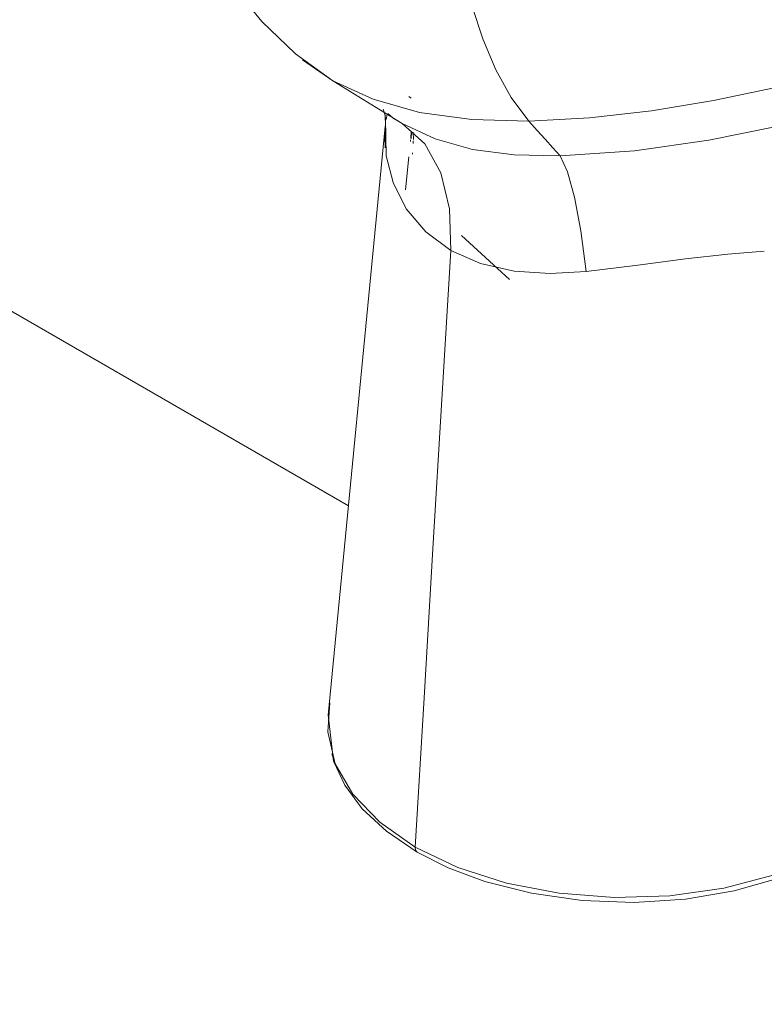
# Model space of a CAD drawing. Header units: millimetres. Extents: x -5352 to 6018, y -8027 to 2580.
# Tile 25 of 82: x 4430 to 4656, y -6844 to -6546. Entities that reach past the tile are written whole.
import ezdxf

# ---------------------------------------------------------------- set-up
doc = ezdxf.new("R2010")
doc.units = ezdxf.units.MM
doc.layers.add('A-FLOR-PATT', color=7, linetype='Continuous', lineweight=50)
doc.layers.add('P-SANR-FIXT', color=7, linetype='Continuous', lineweight=5)

# ---------------------------------------------------------------- blocks, each defined once
blk = doc.blocks.new('BACIA SANITÁRIA ACESSÍVEL COM CAIXA ACOPLADA COM DUPLO ACIONAMENTO - P_115_17_Branco-2802804-ISO_BANHEIRO')
at = {"layer": 'P-SANR-FIXT'}
for p, q in [((6251.45, -6541.34), (6254.76, -6551.47)), ((6254.76, -6551.47), (6258.71, -6560.87)), ((6200.18, -6557.84), (6209.35, -6564.11)), ((6209.35, -6564.11), (6200.19, -6557.84)), ((6258.71, -6560.87), (6263.34, -6569.25)), ((6233.01, -6569.39), (6232.34, -6568.93)), ((6263.34, -6569.25), (6268.72, -6576.36)), ((6225.14, -6574.52), (6224.56, -6572.74)), ((6225.83, -6574.25), (6225.51, -6575.85)), ((6225.51, -6575.86), (6225.83, -6574.26)), ((6228.79, -6576.19), (6230.33, -6577.11)), ((6230.33, -6577.11), (6228.8, -6576.2)), ((6207.88, -6756.2), (6225.22, -6578.01)), ((6225.1, -6582.69), (6225.3, -6577.26)), ((6225.3, -6577.24), (6225.2, -6584.44)), ((6230.33, -6577.11), (6240.32, -6581.75)), ((6271.23, -6579.15), (6268.72, -6576.36)), ((6273.63, -6581.82), (6271.23, -6579.15)), ((6232.86, -6582.05), (6232.82, -6582.49)), ((6233.1, -6579.61), (6232.91, -6581.54)), ((6233.04, -6581.76), (6233.11, -6579.64)), ((6233.11, -6579.64), (6233.04, -6581.75)), ((6233.69, -6579.73), (6233.72, -6581.94)), ((6233.72, -6581.94), (6233.69, -6579.73)), ((6275.94, -6584.4), (6273.63, -6581.82)), ((6273.63, -6581.82), (6275.94, -6584.4)), ((6233.71, -6582.37), (6233.69, -6583.11)), ((6233.69, -6583.11), (6233.71, -6582.37)), ((6278.16, -6586.89), (6275.94, -6584.4)), ((6275.94, -6584.4), (6278.16, -6586.89)), ((6232.37, -6587.12), (6231.39, -6597.15)), ((6233.49, -6585.96), (6233.45, -6586.33)), ((6233.45, -6586.33), (6233.49, -6585.96)), ((6264.3, -6586.6), (6277.82, -6586.9)), ((6278.16, -6586.89), (6300.74, -6585.31)), ((6248.34, -6610.99), (6262.8, -6624.27)), ((6316.1, -6618.02), (6301.66, -6619.92)), ((6328.96, -6616.61), (6316.1, -6618.02)), ((6340.02, -6615.72), (6328.97, -6616.61)), ((6301.66, -6619.92), (6286.05, -6621.84)), ((6286.05, -6621.84), (6301.66, -6619.92)), ((6207.83, -6761.29), (6208.46, -6752.52)), ((6210.07, -6770.92), (6215.37, -6780.15)), ((6234.27, -6796.14), (6247.23, -6802.34)), ((6247.23, -6802.34), (6261.95, -6807.05)), ((6327.78, -6808.59), (6343.12, -6804.59)), ((6261.95, -6807.05), (6277.93, -6810.1)), ((6311.42, -6810.88), (6327.78, -6808.59)), ((6277.93, -6810.1), (6294.61, -6811.4)), ((6294.61, -6811.4), (6311.42, -6810.88))]:
    blk.add_line(p, q, dxfattribs=at)
for points in [[(6209.35, -6564.11, 0), (6198.04, -6555.97, 0), (6187.78, -6546.21, 0), (6178.64, -6534.9, 0), (6170.68, -6522.13, 0)], [(6170.68, -6522.13, 0), (6178.64, -6534.9, 0), (6187.78, -6546.21, 0), (6198.04, -6555.97, 0), (6209.35, -6564.11, 0)], [(6268.72, -6576.36, 0), (6263.34, -6569.25, 0), (6258.71, -6560.87, 0), (6254.76, -6551.47, 0), (6251.45, -6541.34, 0)], [(6368.18, -6559.76, 0), (6360.32, -6561.97, 0), (6342.98, -6566.28, 0), (6324.66, -6570.09, 0), (6305.85, -6573.19, 0), (6287.05, -6575.36, 0), (6268.72, -6576.36, 0)], [(6268.72, -6576.36, 0), (6287.05, -6575.36, 0), (6305.85, -6573.19, 0), (6324.66, -6570.09, 0), (6342.98, -6566.28, 0), (6360.32, -6561.97, 0), (6368.18, -6559.76, 0)], [(6230.33, -6577.11, 0), (6225.04, -6573.83, 0), (6219.84, -6570.61, 0), (6214.63, -6567.38, 0), (6209.35, -6564.11, 0)], [(6268.72, -6576.36, 0), (6251.45, -6575.91, 0), (6235.61, -6573.71, 0), (6221.52, -6569.75, 0), (6209.35, -6564.11, 0)], [(6209.35, -6564.11, 0), (6214.63, -6567.38, 0), (6219.84, -6570.61, 0), (6225.04, -6573.83, 0), (6230.33, -6577.11, 0)], [(6209.35, -6564.11, 0), (6221.52, -6569.75, 0), (6235.61, -6573.71, 0), (6251.45, -6575.91, 0), (6268.72, -6576.36, 0)], [(6224.99, -6573.72, 0), (6225.29, -6575.42, 0), (6225.48, -6586.87, 0)], [(6225.48, -6586.87, 0), (6225.29, -6575.42, 0), (6224.99, -6573.72, 0)], [(6225.14, -6574.52, 0), (6225.25, -6577.7, 0), (6225.22, -6578.01, 0)], [(6226.03, -6574.02, 0), (6227.62, -6575.42, 0), (6228.8, -6576.2, 0)], [(6361.06, -6573.55, 0), (6343.72, -6578.02, 0), (6323.17, -6582.12, 0), (6300.74, -6585.31, 0), (6278.16, -6586.89, 0)], [(6245.06, -6615.48, 0), (6244.68, -6602.89, 0), (6242.01, -6591.99, 0), (6237.15, -6583.27, 0), (6230.33, -6577.11, 0)], [(6230.33, -6577.11, 0), (6237.15, -6583.27, 0), (6242.01, -6591.99, 0), (6244.68, -6602.89, 0), (6245.06, -6615.48, 0)], [(6277.83, -6586.9, 0), (6264.3, -6586.6, 0), (6251.65, -6584.92, 0), (6240.32, -6581.75, 0), (6230.33, -6577.11, 0)], [(6268.72, -6576.36, 0), (6271.23, -6579.15, 0), (6273.63, -6581.82, 0)], [(6300.74, -6585.31, 0), (6323.17, -6582.12, 0), (6343.72, -6578.02, 0)], [(6240.32, -6581.75, 0), (6251.65, -6584.92, 0), (6264.3, -6586.6, 0)], [(6225.48, -6586.87, 0), (6227.56, -6594.98, 0), (6231.57, -6602.93, 0), (6237.47, -6609.9, 0), (6245.06, -6615.48, 0)], [(6245.06, -6615.48, 0), (6237.47, -6609.89, 0), (6231.57, -6602.93, 0), (6227.56, -6594.98, 0), (6225.49, -6586.87, 0)], [(6286.05, -6621.84, 0), (6284.47, -6609.59, 0), (6282.57, -6599.42, 0), (6280.44, -6591.75, 0), (6278.16, -6586.89, 0)], [(6278.16, -6586.89, 0), (6280.44, -6591.75, 0), (6282.57, -6599.42, 0), (6284.47, -6609.59, 0), (6286.05, -6621.84, 0)], [(6234.27, -6796.14, 0), (6236.96, -6750.97, 0), (6239.66, -6705.81, 0), (6242.36, -6660.65, 0), (6245.06, -6615.48, 0)], [(6245.06, -6615.48, 0), (6242.36, -6660.65, 0), (6239.66, -6705.81, 0), (6236.96, -6750.97, 0), (6234.27, -6796.14, 0)], [(6286.05, -6621.84, 0), (6275.17, -6622.47, 0), (6264.28, -6621.81, 0), (6254.1, -6619.49, 0), (6245.06, -6615.48, 0)], [(6245.06, -6615.48, 0), (6254.1, -6619.49, 0), (6264.28, -6621.81, 0), (6275.17, -6622.47, 0), (6286.05, -6621.84, 0)], [(6301.66, -6619.92, 0), (6316.1, -6618.01, 0), (6328.97, -6616.61, 0), (6340.02, -6615.72, 0)], [(6208.46, -6752.51, 0), (6207.81, -6761.29, 0), (6210.07, -6770.92, 0)], [(6234.88, -6797.69, 0), (6225.57, -6791.38, 0), (6218.26, -6784.53, 0), (6212.98, -6777.41, 0), (6209.58, -6770.18, 0), (6207.89, -6756.14, 0)], [(6234.27, -6796.14, 0), (6223.53, -6788.65, 0), (6215.37, -6780.15, 0), (6210.07, -6770.92, 0), (6209.03, -6767.91, 0)], [(6215.37, -6780.15, 0), (6223.53, -6788.65, 0), (6234.27, -6796.14, 0)], [(6234.83, -6797.66, 0), (6234.38, -6797.06, 0), (6234.27, -6796.14, 0)], [(6234.27, -6796.14, 0), (6234.38, -6797.06, 0), (6234.83, -6797.66, 0)], [(6356.93, -6799.02, 0), (6343.12, -6804.59, 0), (6327.78, -6808.59, 0), (6311.42, -6810.88, 0), (6294.61, -6811.39, 0), (6277.93, -6810.1, 0), (6261.95, -6807.05, 0), (6247.23, -6802.34, 0), (6234.27, -6796.14, 0)], [(6356.32, -6800.63, 0), (6344.45, -6805.53, 0), (6330.93, -6809.36, 0), (6316.12, -6811.88, 0), (6300.64, -6812.88, 0), (6284.82, -6812.3, 0), (6269.52, -6810.15, 0), (6255.33, -6806.54, 0), (6244.28, -6802.41, 0), (6234.88, -6797.69, 0)]]:
    blk.add_polyline3d(points, dxfattribs=at)

msp = doc.modelspace()

# ---------------------------------------------------------------- hatches: boundary and pattern name
at = {"layer": 'A-FLOR-PATT', "lineweight": 5, "true_color": 0x787878}
h = msp.add_hatch(dxfattribs=at)
h.set_pattern_fill('FP_10', color=8, style=0, pattern_type=2)
h.set_pattern_definition([(330, (4348.5, -7078.47), (424.26, 244.95), []), (30, (4348.5, -7078.47), (-424.26, 244.95), [])])
h.paths.add_polyline_path([(4788.642, -7802.853), (5902.951, -7159.507), (4845.917, -6549.228), (4845.284, -6551.716), (4846.16, -6554.743), (4848.18, -6562.18), (4849.286, -6572.648), (4848.82, -6580.623), (4845.569, -6596.138), (4845.153, -6597.717), (4842.672, -6604.29), (4837.392, -6614.69), (4832.059, -6623.026), (4827.619, -6628.535), (4826.479, -6629.952), (4830.199, -6631.532), (4833.424, -6632.556), (4838.775, -6633.289), (4842.407, -6632.768), (4845.293, -6631.378), (4849.486, -6639.561), (4850.262, -6644.114), (4853.788, -6647.954), (4856.477, -6653.186), (4857.572, -6658.885), (4858.986, -6677.612), (4856.957, -6683.002), (4853.616, -6687.435), (4851.466, -6689.586), (4847.523, -6692.712), (4817.358, -6714.201), (4794.409, -6729.595), (4770.12, -6744.985), (4742.452, -6761.528), (4698.535, -6787.084), (4677.262, -6798.091), (4665.828, -6803.416), (4655.723, -6806.983), (4648.037, -6809.071), (4635.459, -6811.364), (4626.85, -6812.333), (4614.622, -6812.837), (4605.174, -6812.581), (4595.508, -6811.759), (4580.397, -6809.07), (4569.293, -6805.815), (4557.313, -6801.119), (4552.826, -6798.777), (4548.045, -6795.971), (4541.784, -6791.579), (4535, -6785.421), (4530.706, -6780.152), (4528.58, -6776.752), (4526.241, -6772.093), (4524.944, -6768.066), (4523.84, -6762.336), (4523.724, -6760.695), (4524.842, -6746.846), (4527.699, -6715.551), (4541.738, -6574.883), (4541.735, -6574.349), (4540.935, -6574.026), (4540.627, -6573.662), (4520.57, -6560.831), (4501.946, -6547.264), (4493.302, -6539.581), (4485.623, -6531.922), (4477.039, -6522.131), (4466.385, -6508.447), (4460.646, -6499.795), (4447.548, -6477.526), (4441.062, -6463.863), (4436.491, -6452.289), (4431.258, -6435.2), (4430.697, -6431.148), (4430.394, -6428.071), (4430.36, -6415.918), (4431.514, -6405.963), (4434.398, -6394.805), (4436.291, -6389.58), (4439.923, -6381.238), (4442.909, -6375.705), (4449.331, -6365.751), (4453.31, -6360.487), (4461.362, -6351.343), (4468.881, -6344.024), (4475.365, -6338.446), (4477.57, -6336.563), (4001.951, -6061.964), (3749.903, -6207.484), (3735.811, -6213.095), (3723.14, -6215.254), (3708.776, -6215.214), (3696.812, -6213.65), (2866.437, -6693.067), (4336.529, -7541.825)])
h.paths.add_polyline_path([(5013.121, -6834.1), (5011.707, -6833.762), (4927.915, -6785.384), (4927.329, -6784.568), (4927.608, -6781.541), (4928.329, -6780.559), (4928.329, -6780.386), (5012.395, -6731.851), (5013.121, -6732.108), (5014.293, -6732.108), (5098.187, -6780.861), (5098.914, -6782.119), (5098.914, -6784.568), (5098.187, -6785.465), (5014.121, -6833.861)])
h.paths.add_polyline_path([(4597.392, -6810.379), (4591.034, -6809.572), (4596.206, -6810.287)])
h.paths.add_polyline_path([(4643.809, -6808.549), (4661.373, -6803.628), (4656.642, -6805.2), (4644.541, -6808.358)])
h.paths.add_polyline_path([(4576.691, -6806.688), (4561.478, -6801.565), (4565.334, -6803.056), (4575.248, -6806.227)])
h.paths.add_polyline_path([(5013.121, -6799.249), (5020.887, -6798.706), (5028.203, -6797.107), (5033.807, -6794.878), (5031.101, -6793.316), (5019.592, -6796.733), (5006.65, -6796.733), (4995.142, -6793.316), (4992.436, -6794.878), (4998.04, -6797.107), (5005.356, -6798.706), (5011.354, -6799.126)])
h.paths.add_polyline_path([(5013.121, -6794.631), (5021.565, -6793.764), (5028.08, -6791.571), (5025.423, -6790.037), (5019.592, -6791.916), (5013.121, -6792.56), (5006.528, -6791.889), (5000.82, -6790.037), (4998.163, -6791.571), (5004.678, -6793.764), (5012.287, -6794.545)])
h.paths.add_polyline_path([(4988.77, -6792.912), (4991.598, -6790.88), (4986.394, -6785.038), (4986.394, -6776.75), (4991.598, -6770.509), (4988.77, -6768.876), (4984.332, -6772.595), (4981.563, -6776.819), (4980.843, -6781.541), (4981.563, -6784.969), (4984.332, -6789.193), (4986.394, -6790.92)])
h.paths.add_polyline_path([(5037.473, -6792.912), (5041.91, -6789.193), (5044.68, -6784.969), (5045.397, -6780.232), (5044.68, -6776.819), (5041.91, -6772.595), (5037.473, -6768.876), (5034.645, -6770.908), (5039.849, -6776.75), (5039.562, -6785.36), (5034.645, -6791.279), (5036.889, -6792.575)])
h.paths.add_polyline_path([(4691.225, -6790.042), (4691.269, -6789.689), (4691.261, -6789.693)])
h.paths.add_polyline_path([(5013.121, -6790.012), (5021.793, -6787.942), (5019.715, -6786.742), (5013.121, -6787.942), (5006.528, -6786.742), (5004.006, -6788.198), (5011.354, -6789.66)])
h.paths.add_polyline_path([(4994.441, -6789.638), (4997.269, -6787.663), (4994.746, -6785.071), (4993.621, -6780.486), (4994.746, -6776.717), (4997.482, -6773.906), (4994.441, -6772.15), (4990.023, -6776.75), (4988.873, -6781.302), (4990.122, -6785.36), (4992.371, -6787.588)])
h.paths.add_polyline_path([(5031.802, -6789.638), (5036.121, -6785.36), (5037.37, -6780.486), (5036.121, -6776.427), (5031.496, -6772.326), (5028.76, -6773.906), (5031.496, -6776.717), (5032.621, -6781.302), (5031.496, -6785.071), (5028.973, -6788.005), (5031.496, -6789.461)])
h.paths.add_polyline_path([(5000.126, -6786.355), (5003.233, -6784.254), (5001.621, -6781.302), (5001.621, -6780.486), (5003.36, -6777.3), (5000.126, -6775.432), (4996.865, -6780.894), (4998.894, -6784.292)])
h.paths.add_polyline_path([(5026.117, -6786.355), (5029.378, -6780.894), (5026.117, -6775.432), (5022.989, -6777.495), (5024.621, -6780.486), (5024.51, -6781.506), (5022.882, -6784.488), (5025.423, -6785.955)])
h.paths.add_polyline_path([(5076.458, -6781.324), (5076.458, -6781.022), (5076.458, -6781.302)])
h.paths.add_polyline_path([(5019.715, -6775.046), (5022.237, -6773.59), (5013.121, -6771.776), (5004.369, -6773.799), (5006.528, -6775.046), (5013.287, -6773.876), (5017.351, -6774.616)])
h.paths.add_polyline_path([(4689.343, -6773.207), (4689.361, -6773.189), (4689.235, -6772.283)])
h.paths.add_polyline_path([(5025.423, -6771.75), (5028.08, -6770.216), (5020.208, -6767.884), (5012.634, -6767.207), (5003.345, -6768.472), (4998.163, -6770.216), (5000.82, -6771.75), (5006.65, -6769.871), (5013.287, -6769.244), (5019.715, -6769.898), (5024.138, -6771.333)])
h.paths.add_polyline_path([(5031.101, -6768.472), (5033.807, -6766.91), (5028.203, -6764.681), (5020.887, -6763.082), (5010.854, -6762.697), (5005.033, -6763.152), (4997.101, -6765.054), (4992.436, -6766.91), (4995.142, -6768.472), (5006.65, -6765.054), (5019.592, -6765.054), (5029.711, -6768.059)])
h.paths.add_polyline_path([(4748.883, -6694.487), (4754.488, -6691.785), (4755.018, -6689.461), (4754.783, -6688.78), (4750.473, -6692.763)])
h.paths.add_polyline_path([(4839.154, -6680.299), (4838.52, -6678.295), (4838.764, -6678.753)])
h.paths.add_polyline_path([(4835.392, -6674.966), (4839.251, -6670.847), (4840.668, -6665.332), (4840.713, -6666.271), (4839.241, -6670.847), (4836.092, -6674.217)])
h.paths.add_polyline_path([(4837.93, -6677.211), (4836.757, -6675.898), (4836.757, -6675.9)])
h.paths.add_polyline_path([(4848.566, -6674.27), (4852.152, -6670.977), (4853.745, -6669.043), (4848.663, -6663.05), (4837.043, -6653.986), (4833.48, -6651.757), (4841.322, -6658.918), (4843.417, -6661.678), (4844.638, -6664.545), (4845.629, -6668.47), (4847.93, -6671.323), (4848.296, -6673.017)])
h.paths.add_polyline_path([(4849.379, -6663.636), (4851.206, -6662.165), (4851.876, -6660.078), (4851.713, -6661.128), (4850.361, -6663.054)])
h.paths.add_polyline_path([(4848.473, -6645.026), (4838.457, -6638.377), (4833.108, -6635.255), (4842.743, -6641.072), (4847.577, -6644.397)])
h.paths.add_polyline_path([(4823.485, -6640.016), (4821.522, -6638.723), (4822.11, -6639.183), (4823.425, -6639.98)])
h.paths.add_polyline_path([(4263.588, -6344.202), (4262.174, -6343.864), (4178.382, -6295.487), (4177.796, -6294.67), (4178.075, -6291.643), (4178.796, -6290.661), (4178.796, -6290.489), (4262.862, -6241.953), (4263.588, -6242.21), (4264.76, -6242.21), (4348.654, -6290.963), (4349.381, -6292.221), (4349.381, -6294.67), (4348.654, -6295.568), (4264.588, -6343.963)])
h.paths.add_polyline_path([(4263.588, -6309.352), (4273.665, -6308.303), (4278.67, -6307.209), (4284.274, -6304.98), (4281.568, -6303.418), (4270.059, -6306.835), (4257.117, -6306.835), (4245.609, -6303.418), (4242.903, -6304.98), (4248.507, -6307.209), (4257.841, -6308.949), (4262.588, -6309.282)])
h.paths.add_polyline_path([(4263.588, -6304.733), (4272.032, -6303.866), (4278.547, -6301.674), (4275.89, -6300.14), (4270.059, -6302.019), (4263.588, -6302.663), (4256.995, -6301.992), (4251.287, -6300.14), (4248.63, -6301.674), (4255.318, -6303.884), (4262.754, -6304.647)])
h.paths.add_polyline_path([(4287.94, -6303.014), (4292.377, -6299.295), (4295.147, -6295.071), (4295.864, -6290.334), (4295.147, -6286.921), (4292.377, -6282.697), (4287.94, -6278.978), (4285.112, -6281.01), (4290.316, -6286.921), (4290.029, -6295.462), (4285.112, -6301.381), (4287.356, -6302.677)])
h.paths.add_polyline_path([(4239.237, -6303.014), (4242.065, -6300.982), (4236.861, -6295.14), (4236.861, -6286.852), (4242.065, -6280.611), (4239.237, -6278.978), (4234.799, -6282.697), (4232.03, -6286.921), (4231.303, -6291.608), (4232.03, -6295.071), (4234.799, -6299.295), (4236.861, -6301.022)])
h.paths.add_polyline_path([(4263.588, -6300.114), (4272.26, -6298.044), (4270.182, -6296.844), (4263.588, -6298.044), (4256.995, -6296.844), (4254.473, -6298.3), (4257.117, -6298.826)])
h.paths.add_polyline_path([(4282.269, -6299.74), (4286.588, -6295.462), (4287.837, -6290.588), (4286.588, -6286.529), (4281.963, -6282.428), (4279.227, -6284.008), (4281.963, -6286.819), (4283.064, -6291.485), (4281.963, -6295.173), (4279.44, -6298.107), (4281.963, -6299.564)])
h.paths.add_polyline_path([(4244.908, -6299.74), (4247.736, -6297.765), (4245.213, -6295.173), (4244.088, -6290.588), (4245.213, -6286.819), (4247.949, -6284.008), (4244.908, -6282.252), (4240.49, -6286.852), (4239.34, -6291.404), (4240.589, -6295.462), (4242.838, -6297.69)])
h.paths.add_polyline_path([(4276.584, -6296.458), (4279.845, -6290.996), (4276.584, -6285.534), (4273.456, -6287.597), (4275.088, -6290.588), (4275.088, -6291.404), (4273.349, -6294.59), (4275.89, -6296.057)])
h.paths.add_polyline_path([(4250.593, -6296.458), (4253.721, -6294.394), (4252.088, -6290.792), (4252.088, -6290.588), (4253.827, -6287.402), (4250.593, -6285.534), (4247.332, -6290.996), (4249.361, -6294.394)])
h.paths.add_polyline_path([(4326.925, -6291.426), (4326.925, -6291.124), (4326.925, -6291.404)])
h.paths.add_polyline_path([(4256.995, -6285.148), (4263.588, -6283.948), (4270.182, -6285.148), (4272.704, -6283.692), (4263.588, -6281.878), (4254.836, -6283.901), (4256.25, -6284.718)])
h.paths.add_polyline_path([(4275.89, -6281.852), (4278.547, -6280.318), (4272.032, -6278.126), (4263.101, -6277.309), (4253.812, -6278.574), (4248.63, -6280.318), (4251.287, -6281.852), (4257.117, -6279.973), (4263.588, -6279.329), (4270.182, -6280), (4274.605, -6281.435)])
h.paths.add_polyline_path([(4245.609, -6278.574), (4257.117, -6275.156), (4270.059, -6275.156), (4281.568, -6278.574), (4284.274, -6277.012), (4278.67, -6274.783), (4271.354, -6273.184), (4261.821, -6272.764), (4255.318, -6273.294), (4247.568, -6275.156), (4242.903, -6277.012), (4244.908, -6278.169)])

# ---------------------------------------------------------------- block references
at = {"layer": 'P-SANR-FIXT'}
msp.add_blockref('BACIA SANITÁRIA ACESSÍVEL COM CAIXA ACOPLADA COM DUPLO ACIONAMENTO - P_115_17_Branco-2802804-ISO_BANHEIRO', (-1684.137, 0), dxfattribs=at)

doc.saveas('drawing.dxf')
